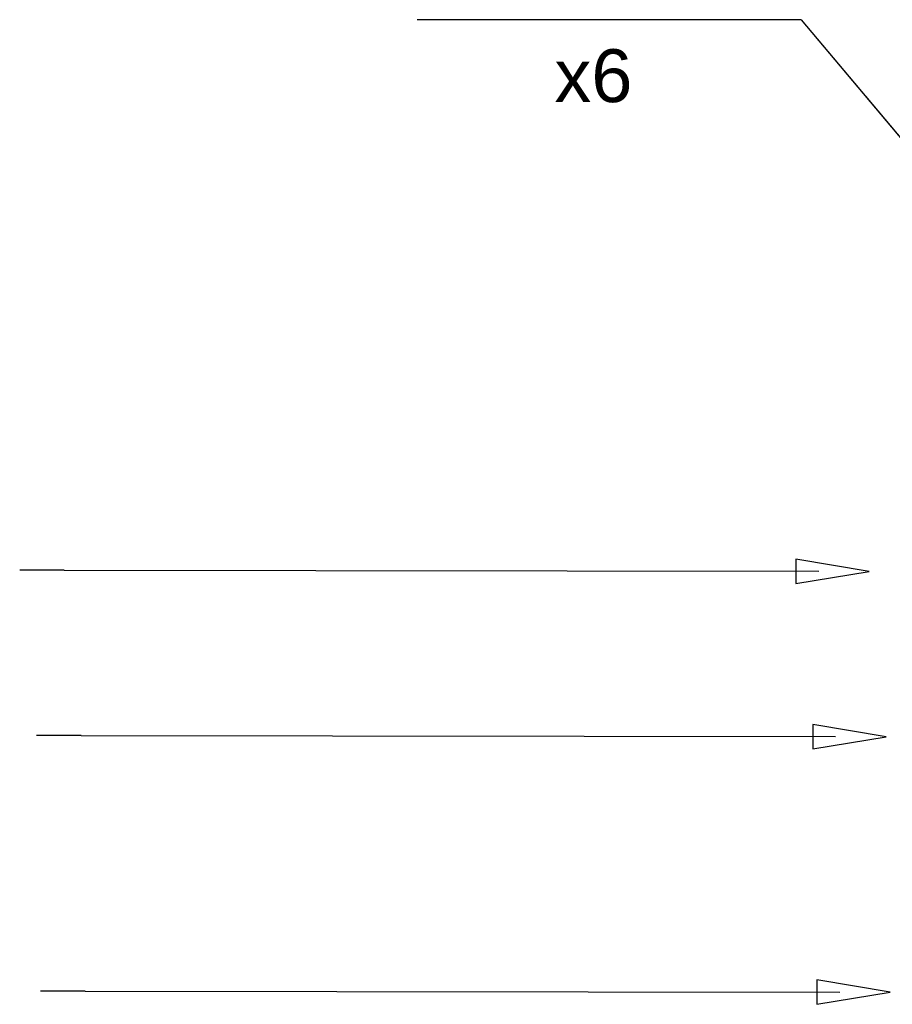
# Model space of a CAD drawing. Header units: inches. Extents: x 0 to 474, y -297 to 0.
# Tile 59 of 256: x 106 to 146, y -159 to -114. Entities that reach past the tile are written whole.
import ezdxf

# ---------------------------------------------------------------- set-up
doc = ezdxf.new("R2010")
doc.units = ezdxf.units.IN
doc.header["$MEASUREMENT"] = 0
doc.styles.add('Arial0', font='arial.ttf', dxfattribs={"height": 3.644212})

msp = doc.modelspace()

# ---------------------------------------------------------------- linework, layer by layer
at = {"color": 152, "true_color": 0x007ac0}
for p, q in [((141.6, -114.5), (124.337, -114.5)), ((141.6, -114.5), (146.457, -120.279)), ((144.495, -117.944), (147.996, -122.11))]:
    msp.add_line(p, q, dxfattribs=at)
at = {"color": 7, "true_color": 0xffffff}
msp.add_line((141.6, -114.5), (150.639, -125.255), dxfattribs=at)
at = {"color": 1, "true_color": 0xff0000}
for p, q in [((141.367, -138.741), (141.365, -139.841)), ((144.666, -139.295), (141.367, -138.741)), ((108.464, -139.244), (106.464, -139.244)), ((108.464, -139.244), (142.395, -139.292)), ((108.464, -139.244), (108.464, -139.244)), ((141.365, -139.841), (144.666, -139.295)), ((142.126, -146.171), (142.125, -147.271)), ((145.425, -146.726), (142.126, -146.171)), ((109.223, -146.674), (107.223, -146.674)), ((109.223, -146.674), (143.155, -146.723)), ((109.223, -146.674), (109.223, -146.674)), ((142.125, -147.271), (145.425, -146.726)), ((142.309, -157.654), (142.308, -158.754)), ((145.608, -158.209), (142.309, -157.654)), ((109.406, -158.157), (107.406, -158.157)), ((109.406, -158.157), (143.338, -158.206)), ((109.406, -158.157), (109.406, -158.157)), ((142.308, -158.754), (145.608, -158.209))]:
    msp.add_line(p, q, dxfattribs=at)

# ---------------------------------------------------------------- texts
at = {"color": 12, "true_color": 0xc00000, "style": 'Arial0'}
msp.add_text('x6', height=2.375, dxfattribs=at).set_placement((130.512, -118.204))

doc.saveas('drawing.dxf')
